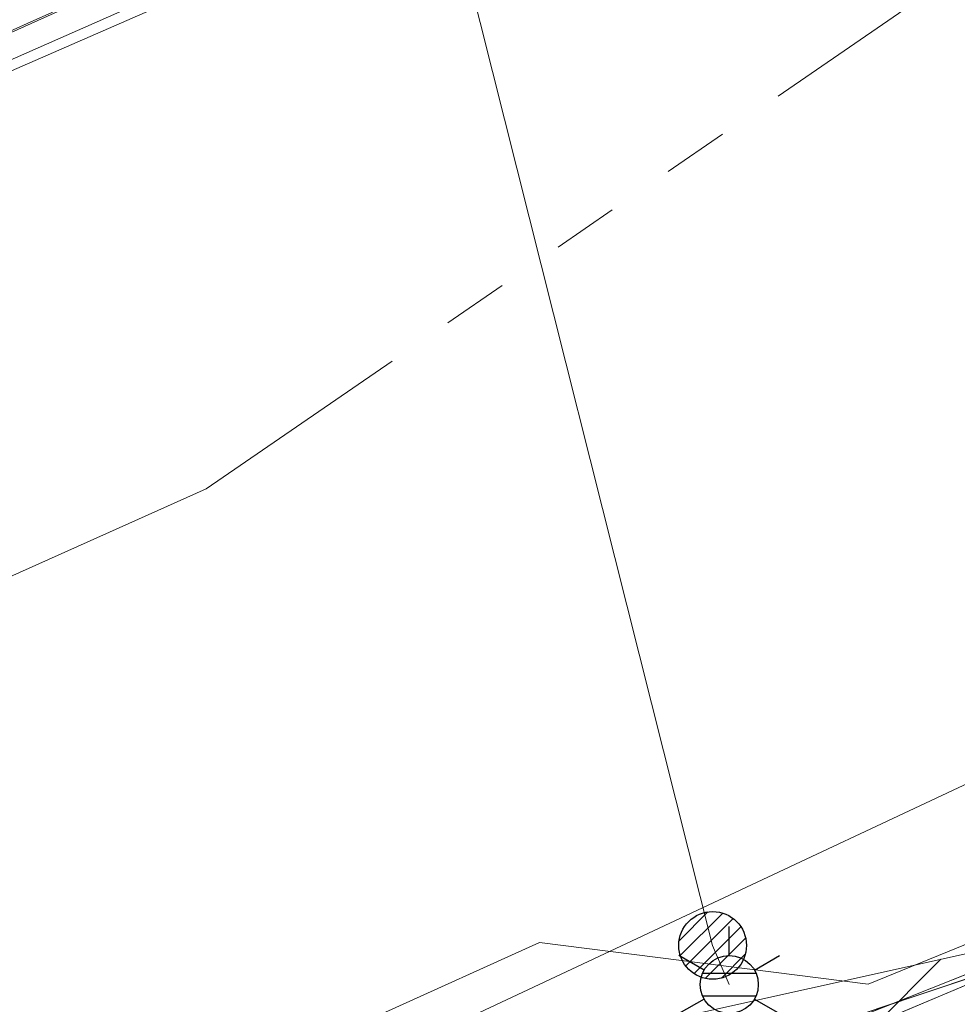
# Model space of a CAD drawing. Header units: metres. Extents: x 197355 to 199157, y 355772 to 356286.
# Tile 126 of 256: x 197765 to 197777, y 356103 to 356116. Entities that reach past the tile are written whole.
import ezdxf
from ezdxf.enums import TextEntityAlignment as Align
from ezdxf.lldxf.tags import DXFTag

# ---------------------------------------------------------------- set-up
doc = ezdxf.new("R2010")
doc.units = ezdxf.units.M
doc.linetypes.add('RI-GWA', pattern=[18.450000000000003, 6, -1.8, 1.75, -1.8, 1.75, -1.8, 1.75, -1.8])
for name, color, linetype, lineweight in [('B-WE-KL-DATA_KABELBUNDEL_KPNB.V.-G', 90, 'Continuous', 18), ('B-WE-KL-DATA_KABELBUNDEL_ZIGGOB.V.-G', 94, 'Continuous', 18), ('B-WE-KL-DATA_TELECOM_EUROFIBERNEDERLANDB.V.-G', 98, 'KL-TELECOM-ALGEMEEN-N', 18), ('B-WE-KL-DATA_ZIGGOB.V.-G', 94, 'KL-DATA-N', 18), ('B-WE-KL-ET_LS_ENEXISNETBEHEERB.V.-G', 190, 'KL-LS-N', 18), ('B-WE-KL-ET_LS_HULPSTUK_ENEXISNETBEHEERB.V.-S', 190, 'Continuous', 25), ('B-WE-KL-ET_MS_10 kV_ENEXISNETBEHEERB.V.-G', 130, 'KL-MS-N', 18), ('B-WE-KL-ET_MS_ENEXISNETBEHEERB.V.-G', 130, 'KL-MS-N', 18), ('B-WE-KL-GAS_LD_HOOFDLEIDING_30 MBAR_PVC_160_ENEXISNETBEHEERB.V.-G', 50, 'KL-GAS-LD-N', 18), ('B-WE-KL-WATER_TRANSPORTLEIDING_NVWATERLEIDINGMAATSCHAPPIJLIMBURG-G', 170, 'KL-WATER-TR-N', 18), ('B-WE-KL-WATER_TRANSPORTLEIDING_NVWATERLEIDINGMAATSCHAPPIJLIMBURG-V', 170, 'Continuous', 18), ('B-WE-RI-GWA_GEMEENTEROERMOND-G', 30, 'RI-GWA', 18)]:
    doc.layers.add(name, color=color, linetype=linetype, lineweight=lineweight)
doc.styles.add('NLCS-ISO', font='NLCS-ISO.ttf')
doc.styles.get("Standard").update_dxf_attribs({"font": 'isocp.shx'})
tags = doc.linetypes.add('KL-DATA-N', pattern='A,4,-1,[101,NLCS.SHX,S=0.5,R=0,X=0,Y=0],-1,4,-1,["D",Standard,S=1,R=0,X=-0.25,Y=-0.5],-1.5', length=12.5).pattern_tags.tags
tags[18] = DXFTag(74, 10)
tags = doc.linetypes.add('KL-GAS-LD-N', pattern='A,4,-1,[69,NLCS.SHX,S=0.5,R=0,X=0,Y=0],-1,4,-1,["L",Standard,S=1,R=0,X=0.25,Y=-0.5],-2', length=13).pattern_tags.tags
tags[18] = DXFTag(74, 10)
tags = doc.linetypes.add('KL-LS-N', pattern='A,4,-1,[103,NLCS.SHX,S=0.75,R=0,X=0,Y=0],-1,4,-1,["L",Standard,S=1,R=0,X=0,Y=-0.5],-2', length=13).pattern_tags.tags
tags[18] = DXFTag(74, 10)
tags = doc.linetypes.add('KL-MS-N', pattern='A,4,-1,[103,NLCS.SHX,S=0.75,R=0,X=0,Y=0],-1,4,-1,["M",Standard,S=1,R=0,X=0,Y=-0.5],-2', length=13).pattern_tags.tags
tags[18] = DXFTag(74, 10)
doc.linetypes.add('KL-TELECOM-ALGEMEEN-N', pattern='A,7,-1,[101,NLCS.SHX,S=0.5,R=0,X=0,Y=0],-1', length=9)
doc.linetypes.add('KL-WATER-TR-N', pattern='A,7,-0.5,[168,NLCS.SHX,S=0.75,R=0,X=0.75,Y=0],-2,[168,NLCS.SHX,S=0.75,R=0,X=0.75,Y=0],-2', length=11.5)

# ---------------------------------------------------------------- blocks, each defined once
blk = doc.blocks.new('SKL-ET_HULP_MOF-SO')
h = blk.add_hatch()
h.set_pattern_fill('ANSI31', color=256, scale=6, style=0)
h.set_pattern_definition([(45, (-2.250000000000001, -126.9820083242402), (-0.5303300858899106, 0.5303300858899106), [])])
edge = h.paths.add_edge_path()
edge.add_arc((0, 0), 2.25, 0, 360)
at = {"linetype": 'Continuous'}
blk.add_circle((0, 0), 2.25, dxfattribs=at)
blk = doc.blocks.new('B-SIE-WEG_LICHTMAST-SO')
at = {"ltscale": 0.1}
for p, q in [((2.544954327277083e-10, 0.3857625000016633), (5.089692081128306e-10, 0.77152500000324)), ((-0.3340803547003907, 0.1928812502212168), (-0.6681599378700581, 0.3857625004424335)), ((0.3340803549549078, 0.1928812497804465), (0.6681599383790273, 0.3857624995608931)), ((-0.3340803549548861, -0.1928812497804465), (-0.6681599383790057, -0.3857624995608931)), ((0.3340803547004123, -0.1928812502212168), (0.6681599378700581, -0.3857625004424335)), ((-2.544954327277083e-10, -0.3857625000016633), (-5.089475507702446e-10, -0.77152500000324))]:
    blk.add_line(p, q, dxfattribs=at)
at = {"flags": 128}
for points in [[(-0.3543824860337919, 0.1523999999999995), (0.3543824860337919, 0.1523999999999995)], [(-0.3543824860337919, -0.1523999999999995), (0.3543824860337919, -0.1523999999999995)]]:
    blk.add_lwpolyline(points, dxfattribs=at)
at = {"ltscale": 0.1}
blk.add_circle((0, 0), 0.3857625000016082, dxfattribs=at)
at = {"style": 'NLCS-ISO'}
blk.add_attdef('TYPE', text='', height=0.54864, dxfattribs=at).set_placement((5.089692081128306e-10, 0.77152500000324), align=Align.BOTTOM_CENTER)

msp = doc.modelspace()

# ---------------------------------------------------------------- hatches: boundary and pattern name
at = {"layer": 'B-WE-KL-WATER_TRANSPORTLEIDING_NVWATERLEIDINGMAATSCHAPPIJLIMBURG-V'}
h = msp.add_hatch(dxfattribs=at)
h.set_pattern_fill('ANSI31', color=256, style=0)
h.set_pattern_definition([(45, (0, 0), (-2.245064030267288, 2.245064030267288), [])])
h.paths.add_polyline_path([(198007.7628824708, 356117.5997837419), (198008.191053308, 356117.4881235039), (198008.6649657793, 356117.3032411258), (198009.1101150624, 356117.0614514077), (198009.5208232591, 356116.7658054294), (198009.8892403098, 356116.421363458), (198010.2133976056, 356116.0315743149), (198010.4841116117, 356115.6059384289), (198010.6991558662, 356115.1486696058), (198010.8553056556, 356114.6666071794), (198010.949667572, 356114.1700076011), (198010.9799946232, 356113.6680150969), (198010.9463448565, 356113.1616662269), (198010.850452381, 356112.6662217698), (198010.691542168, 356112.1862969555), (198010.4739691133, 356111.7311533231), (198010.1992088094, 356111.3041934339), (198009.8755191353, 356110.9181635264), (198009.5048454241, 356110.5754501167), (198009.092970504, 356110.2819392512), (198008.6464353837, 356110.041866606), (198008.1760224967, 356109.8613686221), (198007.6846952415, 356109.7413375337), (198007.1829394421, 356109.6838113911), (198006.6761135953, 356109.6910060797), (198006.1446725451, 356109.7658329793), (197977.0522983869, 356115.7532054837), (197954.9655211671, 356119.6777403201), (197940.9198486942, 356121.4894052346), (197899.4343655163, 356124.4679683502), (197875.4883874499, 356123.8214038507), (197861.0252651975, 356122.103750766), (197835.4696886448, 356116.2693739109), (197808.8941616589, 356104.1994298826), (197808.3209092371, 356103.9843477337), (197783.0416907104, 356096.4352139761), (197782.7276032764, 356096.3533172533), (197770.5728292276, 356093.6601809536), (197749.8006008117, 356085.675033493), (197737.4789958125, 356080.4287839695), (197727.6437167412, 356075.2376629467), (197697.8964830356, 356058.0881866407), (197674.4277834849, 356044.9122324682), (197665.4568640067, 356039.6937423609), (197660.5212532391, 356035.5694648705), (197660.1670550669, 356035.3042359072), (197659.7261458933, 356035.0477804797), (197659.2593476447, 356034.8492110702), (197658.7750990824, 356034.7127917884), (197658.2748882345, 356034.6384793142), (197657.770043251, 356034.6280783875), (197657.2664117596, 356034.6809236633), (197656.7738561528, 356034.7968661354), (197656.3018137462, 356034.9733828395), (197655.854061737, 356035.209252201), (197655.4400016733, 356035.4994139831), (197655.0661049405, 356035.8396840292), (197654.7374136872, 356036.2235570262), (197654.4603757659, 356036.6466985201), (197654.239472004, 356037.1005116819), (197654.0762295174, 356037.5798364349), (197653.9755461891, 356038.0752623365), (197653.9380045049, 356038.5792794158), (197653.9651949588, 356039.0839022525), (197654.0548537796, 356039.5810283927), (197654.2066232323, 356040.0626967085), (197654.4186302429, 356040.5219118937), (197654.6868851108, 356040.951920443), (197655.0053364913, 356041.342202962), (197655.3949589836, 356041.7114530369), (197660.7139438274, 356046.150197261), (197661.1688344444, 356046.4543241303), (197670.4212361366, 356051.8367787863), (197693.9135193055, 356065.0268148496), (197723.6954234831, 356082.1954183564), (197733.8731528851, 356087.5717867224), (197734.2103639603, 356087.7318495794), (197746.8763082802, 356093.121931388), (197767.9462000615, 356101.2212851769), (197768.5878591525, 356101.4147728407), (197780.8725605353, 356104.1364851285), (197805.8044641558, 356111.582321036), (197832.5130166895, 356123.7125554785), (197832.7995029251, 356123.8296055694), (197833.3261384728, 356123.9862905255), (197859.4262278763, 356129.9450692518), (197859.8968573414, 356130.0260571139), (197874.7021822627, 356131.7842766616), (197875.1116929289, 356131.8139774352), (197899.3913466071, 356132.4696987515), (197899.8350112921, 356132.4597995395), (197941.580219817, 356129.4625898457), (197956.2904980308, 356127.5672539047), (197978.6286532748, 356123.5958044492)])

# ---------------------------------------------------------------- linework, layer by layer
at = {"layer": 'B-WE-KL-DATA_KABELBUNDEL_KPNB.V.-G', "ltscale": 0.5, "flags": 128}
msp.add_lwpolyline([(197731.433, 356083.456), (197742.589, 356089.295), (197742.687, 356089.347), (197744.812, 356090.378), (197777.935, 356105.931), (197795.241, 356113.894), (197798.424, 356115.429), (197799.324, 356115.891), (197799.428, 356115.923), (197799.534, 356115.946), (197799.642, 356115.959), (197799.751, 356115.964), (197799.86, 356115.959), (197799.968, 356115.946), (197800.074, 356115.923), (197800.178, 356115.891), (197800.363, 356115.972), (197815.736, 356122.713)], dxfattribs=at)
at = {"layer": 'B-WE-KL-DATA_KABELBUNDEL_ZIGGOB.V.-G', "ltscale": 0.5, "flags": 128}
msp.add_lwpolyline([(197774.787, 356101.897), (197780.737, 356104.401), (197784.382, 356104.258)], dxfattribs=at)
at = {"layer": 'B-WE-KL-DATA_TELECOM_EUROFIBERNEDERLANDB.V.-G', "ltscale": 0.5, "flags": 128}
for points in [[(198387.937, 356057.483), (198384.67, 356058.03), (198382.05, 356058.49), (198375.56, 356060.21), (198372.95, 356060.65), (198338.63, 356066), (198293.34, 356072.59), (198242.36, 356079.45), (198219.19, 356082.33), (198204.85, 356083.97), (198200.96, 356083.76), (198198.46, 356084.89), (198187.52, 356086.06), (198175.69, 356088.84), (198167.16, 356090.48), (198155.82, 356092.77), (198131.85, 356096.42), (198123.78, 356097.29), (198119.76, 356097.68), (198114.48, 356098.21), (198103.22, 356099.29), (198071.11, 356103.09), (198070.06, 356093.92), (198069.62, 356093.99), (198068.03, 356094.05), (198061.42, 356094.56), (198056.23, 356094.85), (198049.67, 356095.09), (198044.02, 356095.18), (198035.65, 356095.11), (198035.04, 356095.09), (198035.03, 356098.4), (198034.95, 356100.93), (198028.05, 356109.55), (198014.52, 356112.59), (197986.82, 356118.73), (197966.42, 356123.14), (197950.47, 356125.57), (197943.5, 356126.42), (197941.79, 356126.63), (197919.16, 356129.05), (197894.79, 356131.87), (197879.75, 356133.59), (197872.93, 356133.89), (197866.36, 356134.01), (197858.37, 356133.28), (197846.76, 356130.86), (197837.37, 356127.66), (197825.2, 356122.45), (197824.18, 356121.55), (197818.07, 356118.99), (197815.58, 356117.96), (197814.01, 356117.55), (197808.45, 356115.19), (197796.83, 356109.97), (197786.7, 356105.64), (197778.46, 356103.41), (197773.49, 356101.75), (197768.22, 356099.58), (197752.27, 356092.79), (197738.82, 356086.83), (197738.3, 356085.3), (197738.82, 356083.87), (197737.85, 356083.42), (197733.27, 356081.06), (197731.947, 356080.679), (197726.304, 356077.452), (197717.412, 356072.167), (197691.858, 356057.469), (197680.198, 356050.797), (197679.095, 356049.905)], [(197815.578, 356117.965), (197814.012, 356117.555), (197808.449, 356115.185), (197796.835, 356109.973), (197786.7, 356105.635), (197778.461, 356103.414), (197773.485, 356101.745), (197768.221, 356099.582), (197752.266, 356092.789), (197738.817, 356086.827), (197738.301, 356085.302), (197738.819, 356083.871), (197737.851, 356083.42), (197733.265, 356081.059), (197731.947, 356080.678), (197726.304, 356077.452), (197717.412, 356072.167), (197691.702, 356057.38), (197680.198, 356050.797), (197679.095, 356049.905)]]:
    msp.add_lwpolyline(points, dxfattribs=at)
at = {"layer": 'B-WE-KL-DATA_ZIGGOB.V.-G', "ltscale": 0.5, "flags": 128}
msp.add_lwpolyline([(197774.787, 356101.897), (197780.737, 356104.401), (197784.382, 356104.258), (197808.305, 356114.536), (197834.544, 356126.131), (197838.609, 356127.803), (197844.148, 356129.719), (197849.799, 356131.27), (197854.097, 356132.19), (197859.888, 356133.087), (197865.725, 356133.606), (197870.119, 356133.744), (197874.513, 356133.668), (197878.899, 356133.377), (197893.977, 356131.713), (197906.169, 356130.116), (197923.147, 356128.324), (197935.194, 356126.732), (197951.241, 356125.355), (197958.678, 356124.322), (197966.047, 356123.094), (197972.804, 356121.773), (197985.417, 356119.101), (198026.163, 356110.26), (198028.489, 356109.661), (198029.839, 356109.112), (198030.483, 356108.737), (198031.696, 356107.797), (198032.788, 356106.616), (198033.737, 356105.219), (198034.527, 356103.632), (198034.857, 356102.776), (198035.379, 356100.962), (198035.722, 356098.94), (198035.875, 356097.762), (198036.1, 356097.526), (198036.411, 356097.453), (198053.928, 356095.525), (198063.545, 356094.554), (198063.771, 356094.593), (198063.929, 356095.336), (198064.441, 356097.614), (198064.929, 356098.888), (198065.618, 356100.039), (198066.491, 356101.051), (198067.523, 356101.892), (198068.683, 356102.537), (198069.936, 356102.968), (198071.245, 356103.171), (198073.208, 356103.068), (198075.804, 356102.795), (198103.562, 356099.271), (198137.506, 356095.335)], dxfattribs=at)
at = {"layer": 'B-WE-KL-ET_LS_ENEXISNETBEHEERB.V.-G', "ltscale": 0.5, "flags": 128}
for points in [[(197770.226, 356117.638), (197773.803, 356103.427)], [(197773.803, 356103.427), (197774.024, 356102.907)]]:
    msp.add_lwpolyline(points, dxfattribs=at)
at = {"layer": 'B-WE-KL-ET_MS_10 kV_ENEXISNETBEHEERB.V.-G', "ltscale": 0.5, "flags": 128}
for points in [[(197651.962, 356032.207), (197652.291, 356032.549), (197652.628, 356032.862), (197652.973, 356033.148), (197653.324, 356033.404), (197653.682, 356033.631), (197654.047, 356033.829), (197654.417, 356033.997), (197654.792, 356034.135), (197655.369, 356034.247), (197655.981, 356034.399), (197656.625, 356034.592), (197657.296, 356034.824), (197657.549, 356034.993), (197657.749, 356035.196), (197657.892, 356035.428), (197657.976, 356035.686), (197658, 356035.965), (197657.962, 356036.26), (197657.864, 356036.565), (197657.708, 356036.875), (197645.138, 356052.453), (197645.079, 356052.584), (197645.047, 356052.723), (197645.041, 356052.866), (197645.062, 356053.007), (197645.109, 356053.143), (197645.181, 356053.266), (197645.275, 356053.375), (197654.451, 356060.612), (197658.418, 356063.253), (197659.263, 356063.899), (197665.258, 356067.735), (197667.245, 356069.071), (197669.246, 356070.387), (197671.259, 356071.683), (197673.286, 356072.958), (197675.326, 356074.212), (197677.378, 356075.445), (197679.443, 356076.658), (197681.52, 356077.849), (197683.609, 356079.019), (197685.71, 356080.168), (197687.823, 356081.296), (197689.947, 356082.402), (197692.082, 356083.486), (197694.227, 356084.549), (197696.384, 356085.589), (197698.551, 356086.608), (197714.118, 356093.584), (197717.777, 356095.199), (197722.739, 356097.271), (197727.688, 356099.373), (197732.624, 356101.507), (197758.158, 356112.723), (197764.692, 356115.683), (197771.242, 356118.608), (197777.807, 356121.498), (197784.934, 356124.592), (197785.465, 356124.861), (197785.98, 356125.16), (197786.478, 356125.488), (197786.956, 356125.843), (197787.413, 356126.225), (197787.848, 356126.631), (197788.26, 356127.062), (197788.646, 356127.516), (197789.006, 356127.99), (197789.339, 356128.484), (197789.643, 356128.996), (197789.918, 356129.525), (197790.163, 356130.068), (197790.376, 356130.624), (197790.558, 356131.191), (197790.819, 356131.904), (197791.021, 356132.637), (197791.162, 356133.383), (197791.242, 356134.139), (197791.261, 356134.898), (197791.217, 356135.656), (197791.111, 356136.409), (197790.945, 356137.15), (197784.886, 356151.732), (197775.137, 356173.394), (197774.776, 356173.999), (197773.524, 356176.082), (197772.261, 356178.159), (197771.064, 356179.706), (197769.806, 356181.294), (197768.488, 356182.925), (197767.11, 356184.597), (197765.673, 356186.31), (197764.176, 356188.064), (197762.619, 356189.859), (197761.004, 356191.695)], [(198000, 356115.764), (197985.035, 356119.006), (197981.405, 356119.882), (197977.766, 356120.714), (197974.116, 356121.502), (197970.457, 356122.246), (197967.864, 356122.745), (197965.267, 356123.222), (197962.666, 356123.677), (197960.061, 356124.11), (197957.453, 356124.52), (197954.841, 356124.908), (197952.226, 356125.274), (197949.608, 356125.617), (197943.741, 356126.245), (197934.425, 356127.517), (197922.665, 356128.391), (197904.98, 356130.341), (197893.498, 356131.647), (197869.604, 356134.019), (197867.686, 356133.952), (197865.769, 356133.844), (197863.856, 356133.695), (197861.946, 356133.504), (197860.041, 356133.272), (197858.141, 356132.999), (197856.247, 356132.685), (197854.361, 356132.33), (197852.483, 356131.934), (197850.614, 356131.498), (197848.755, 356131.021), (197846.906, 356130.504), (197845.069, 356129.947), (197843.245, 356129.351), (197841.434, 356128.716), (197839.637, 356128.041), (197819.566, 356119.113), (197813.788, 356117.296), (197807.575, 356114.533), (197784.443, 356104.347), (197780.664, 356104.429), (197772.995, 356101.383), (197767.989, 356099.348), (197742.203, 356088.108), (197738.45, 356086.001), (197733.49, 356082.599), (197721.764, 356074.989), (197702.175, 356063.143), (197683.909, 356052.568), (197672.689, 356045.221), (197653.574, 356032.795), (197645.751, 356025.541), (197629.658, 356010.266), (197619.568, 356000), (197610.995, 355991.866), (197610.545, 355991.433), (197610.149, 355990.949), (197609.814, 355990.421), (197609.543, 355989.858), (197609.342, 355989.266), (197609.212, 355988.654), (197609.156, 355988.032), (197609.183, 355987.105), (197609.147, 355986.806), (197609.068, 355986.514), (197608.948, 355986.238), (197608.788, 355985.981), (197608.593, 355985.751), (197608.366, 355985.552), (197608.113, 355985.388), (197595.824, 355978.323), (197594.798, 355978.005), (197594.626, 355977.933), (197594.47, 355977.831), (197594.336, 355977.701), (197594.229, 355977.549), (197594.151, 355977.38), (197594.106, 355977.199), (197594.096, 355977.013), (197594.12, 355976.828), (197595.779, 355969.549), (197601.11, 355946.527), (197601.118, 355946.342), (197601.058, 355946.166), (197600.938, 355946.025), (197600.775, 355945.937), (197597.664, 355944.949), (197597.578, 355944.901), (197597.517, 355944.825), (197597.49, 355944.73), (197597.502, 355944.633), (197597.515, 355944.587), (197597.498, 355941.937)]]:
    msp.add_lwpolyline(points, dxfattribs=at)
at = {"layer": 'B-WE-KL-ET_MS_ENEXISNETBEHEERB.V.-G', "ltscale": 0.5, "flags": 128}
for points in [[(197717.777, 356095.199), (197727.688, 356099.373), (197737.547, 356103.671), (197758.158, 356112.723), (197771.242, 356118.608), (197784.388, 356124.353), (197788.26, 356127.062), (197790.558, 356131.191)], [(197807.575, 356114.533), (197784.443, 356104.347), (197780.664, 356104.429), (197772.995, 356101.383)]]:
    msp.add_lwpolyline(points, dxfattribs=at)
at = {"layer": 'B-WE-KL-GAS_LD_HOOFDLEIDING_30 MBAR_PVC_160_ENEXISNETBEHEERB.V.-G', "ltscale": 0.5, "flags": 128}
msp.add_lwpolyline([(197794.604, 356135.549), (197794.818, 356135.064), (197794.295, 356130.101), (197792.135, 356127.128), (197764.063, 356114.871), (197733.303, 356101.371)], dxfattribs=at)
at = {"layer": 'B-WE-KL-WATER_TRANSPORTLEIDING_NVWATERLEIDINGMAATSCHAPPIJLIMBURG-G', "linetype": 'ByBlock', "ltscale": 0.5, "flags": 128}
msp.add_lwpolyline([(197941.580219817, 356129.4625898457), (197899.8350112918, 356132.4597995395), (197899.3913466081, 356132.4696987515), (197875.1116929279, 356131.8139774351), (197874.7021822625, 356131.7842766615), (197859.8968573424, 356130.026057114), (197859.4262278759, 356129.9450692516), (197833.3261384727, 356123.9862905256), (197832.7995029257, 356123.8296055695), (197832.5130166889, 356123.7125554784), (197805.8044641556, 356111.5823210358), (197780.8725605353, 356104.1364851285), (197768.5878591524, 356101.414772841), (197767.946200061, 356101.2212851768), (197746.8763082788, 356093.1219313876), (197734.2103639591, 356087.7318495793), (197733.8731528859, 356087.5717867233), (197723.6954234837, 356082.1954183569), (197693.9135193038, 356065.0268148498), (197670.4212361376, 356051.8367787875), (197661.1688344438, 356046.45432413)], dxfattribs=at)
at = {"layer": 'B-WE-KL-WATER_TRANSPORTLEIDING_NVWATERLEIDINGMAATSCHAPPIJLIMBURG-G', "ltscale": 0.5, "flags": 128}
for points in [[(197784.832, 356124.182), (197782.045, 356122.95), (197734.124, 356101.817)], [(197769.408, 356102.517), (197771.504, 356103.464), (197775.869, 356102.912), (197821.37, 356121.469), (197823.65, 356121.851)]]:
    msp.add_lwpolyline(points, dxfattribs=at)
at = {"layer": 'B-WE-RI-GWA_GEMEENTEROERMOND-G', "ltscale": 0.5, "flags": 128}
for points in [[(197767.071, 356109.496), (197798.11, 356130.816)], [(197767.071, 356109.496), (197731.882, 356093.743)]]:
    msp.add_lwpolyline(points, dxfattribs=at)

# ---------------------------------------------------------------- block references
at = {"layer": 'B-WE-KL-ET_LS_HULPSTUK_ENEXISNETBEHEERB.V.-S', "xscale": 0.2, "yscale": 0.2, "zscale": 0.2}
msp.add_blockref('SKL-ET_HULP_MOF-SO', (197773.803, 356103.427), dxfattribs=at)
at = {"layer": 'B-WE-KL-ET_LS_HULPSTUK_ENEXISNETBEHEERB.V.-S'}
msp.add_blockref('B-SIE-WEG_LICHTMAST-SO', (197774.024, 356102.907), dxfattribs=at)

doc.saveas('drawing.dxf')
